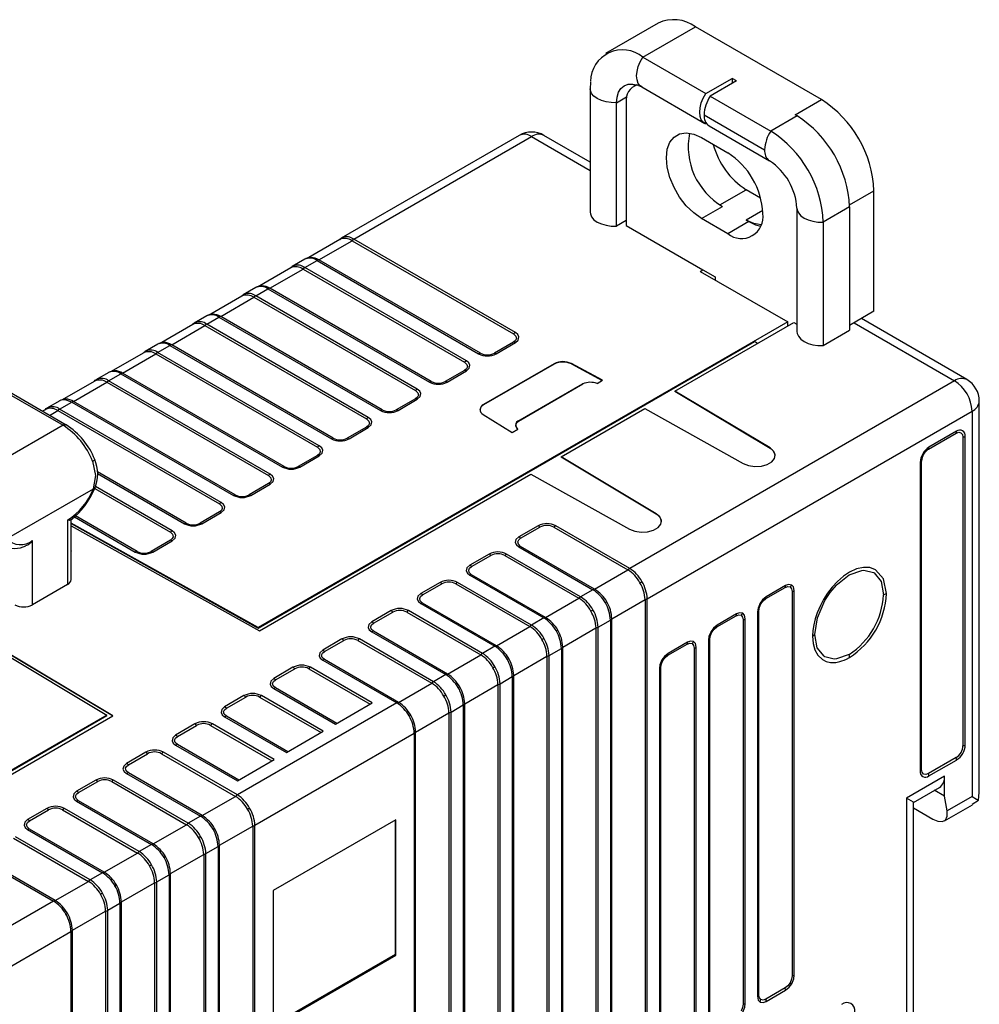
# Model space of a CAD drawing. Header units: millimetres. Extents: x 0 to 559, y 0 to 432.
# Tile 25 of 27: x 395 to 433, y 312 to 352. Entities that reach past the tile are written whole.
import ezdxf

# ---------------------------------------------------------------- set-up
doc = ezdxf.new("R2010")
doc.units = ezdxf.units.MM
doc.header["$LTSCALE"] = 2

msp = doc.modelspace()

# ---------------------------------------------------------------- linework, layer by layer
for p, q in [((420.344, 351.64), (418.223, 350.416)), ((419.723, 350.267), (421.844, 351.492)), ((426.935, 348.553), (421.844, 351.492)), ((419.723, 350.267), (422.268, 348.798)), ((422.268, 348.798), (423.329, 349.41)), ((423.506, 349.308), (423.329, 349.41)), ((423.329, 349.41), (423.329, 349.206)), ((417.614, 349.265), (417.598, 348.992)), ((417.598, 348.992), (417.598, 344.012)), ((419.455, 349.157), (419.341, 349.091)), ((419.678, 349.064), (422.224, 347.594)), ((423.506, 349.308), (422.445, 348.695)), ((418.662, 348.43), (419.071, 348.666)), ((422.445, 348.695), (424.888, 347.285)), ((425.875, 347.94), (426.935, 348.553)), ((418.662, 343.449), (418.662, 348.43)), ((419.051, 348.45), (419.051, 343.469)), ((422.198, 347.94), (424.641, 346.53)), ((425.949, 347.897), (424.888, 347.285)), ((425.949, 347.897), (425.875, 347.94)), ((422.268, 347.573), (422.295, 347.588)), ((422.4, 347.492), (424.843, 346.082)), ((414.733, 347.111), (407.545, 342.961)), ((408.056, 342.918), (415.233, 347.061)), ((415.233, 347.061), (417.598, 345.696)), ((417.598, 346.034), (415.733, 347.111)), ((422.092, 347.021), (423.152, 346.409)), ((422.838, 344.309), (423.895, 344.919)), ((424.477, 344.582), (423.895, 344.919)), ((428.069, 344.308), (429.057, 344.878)), ((429.057, 340.009), (429.057, 344.878)), ((422.092, 343.755), (422.94, 344.245)), ((425.945, 344.174), (425.945, 339.193)), ((428.07, 344.223), (427.009, 343.611)), ((428.07, 344.223), (428.07, 339.242)), ((424.563, 344.08), (423.895, 343.694)), ((419.051, 343.673), (418.662, 343.449)), ((419.051, 343.469), (422.145, 341.683)), ((423.152, 343.143), (422.092, 343.755)), ((424.001, 343.633), (423.152, 343.143)), ((423.895, 343.694), (424.001, 343.633)), ((427.009, 343.611), (427.009, 338.63)), ((407.551, 342.965), (407.604, 342.984)), ((407.497, 342.909), (406.15, 342.132)), ((406.642, 342.084), (407.984, 342.86)), ((407.507, 342.934), (407.471, 342.894)), ((407.508, 342.928), (407.551, 342.965)), ((407.984, 342.86), (414.507, 339.094)), ((414.579, 339.153), (408.056, 342.918)), ((405.527, 341.791), (405.491, 341.751)), ((405.528, 341.785), (405.571, 341.822)), ((406.081, 342.117), (405.565, 341.818)), ((405.571, 341.822), (405.624, 341.841)), ((406.076, 341.776), (406.57, 342.061)), ((406.332, 342.179), (406.124, 342.136)), ((406.57, 342.061), (413.093, 338.295)), ((413.165, 338.319), (406.642, 342.084)), ((405.517, 341.766), (404.171, 340.989)), ((404.662, 340.941), (406.005, 341.717)), ((406.005, 341.717), (412.528, 337.951)), ((412.599, 338.01), (406.076, 341.776)), ((422.038, 341.622), (422.145, 341.683)), ((422.038, 341.622), (425.574, 339.581)), ((422.145, 341.683), (422.64, 341.398)), ((422.64, 341.398), (422.64, 341.275)), ((404.352, 341.036), (404.144, 340.993)), ((403.537, 340.623), (402.191, 339.846)), ((403.547, 340.648), (403.511, 340.608)), ((403.548, 340.642), (403.591, 340.679)), ((404.101, 340.974), (403.585, 340.676)), ((403.591, 340.679), (403.644, 340.698)), ((404.096, 340.633), (404.59, 340.918)), ((410.619, 336.867), (404.096, 340.633)), ((404.59, 340.918), (411.113, 337.152)), ((411.185, 337.176), (404.662, 340.941)), ((402.682, 339.799), (404.025, 340.574)), ((404.025, 340.574), (410.548, 336.808)), ((402.122, 339.831), (401.605, 339.533)), ((402.372, 339.893), (402.164, 339.85)), ((409.205, 336.033), (402.682, 339.799)), ((429.057, 340.009), (428.07, 339.439)), ((401.557, 339.48), (400.211, 338.703)), ((400.702, 338.656), (402.045, 339.431)), ((401.567, 339.505), (401.532, 339.465)), ((401.568, 339.499), (401.611, 339.536)), ((401.611, 339.536), (401.664, 339.555)), ((402.045, 339.431), (408.568, 335.665)), ((402.116, 339.49), (402.61, 339.775)), ((408.639, 335.724), (402.116, 339.49)), ((402.61, 339.775), (409.133, 336.009)), ((425.574, 339.581), (404.2, 327.242)), ((421.02, 336.789), (425.822, 339.561)), ((425.574, 339.418), (425.574, 339.581)), ((425.822, 339.561), (425.945, 339.489)), ((428.253, 339.545), (432.309, 337.203)), ((432.809, 337.253), (428.546, 339.714)), ((427.009, 338.63), (428.07, 339.242)), ((400.142, 338.688), (399.625, 338.39)), ((400.136, 338.347), (400.63, 338.632)), ((400.392, 338.75), (400.184, 338.707)), ((400.63, 338.632), (407.153, 334.866)), ((407.225, 334.89), (400.702, 338.656)), ((404.2, 327.225), (424.231, 338.788)), ((414.507, 338.768), (413.729, 338.319)), ((413.8, 338.295), (414.579, 338.744)), ((424.357, 338.715), (424.231, 338.788)), ((399.577, 338.337), (398.231, 337.56)), ((398.722, 337.513), (400.065, 338.288)), ((399.587, 338.362), (399.551, 338.322)), ((399.588, 338.356), (399.631, 338.393)), ((399.631, 338.393), (399.684, 338.412)), ((400.065, 338.288), (406.588, 334.522)), ((406.659, 334.581), (400.136, 338.347)), ((392.075, 337.857), (396.317, 335.408)), ((396.442, 335.42), (392.2, 337.87)), ((416.146, 337.894), (413.294, 336.247)), ((416.146, 337.877), (413.294, 336.23)), ((416.146, 337.894), (416.146, 337.877)), ((418.098, 337.224), (416.841, 337.901)), ((416.841, 337.901), (416.841, 337.884)), ((416.841, 337.884), (418.082, 337.215)), ((398.162, 337.545), (397.645, 337.247)), ((398.157, 337.204), (398.65, 337.489)), ((398.412, 337.608), (398.204, 337.564)), ((398.65, 337.489), (405.173, 333.723)), ((405.245, 333.747), (398.722, 337.513)), ((412.527, 337.625), (411.749, 337.176)), ((411.82, 337.152), (412.599, 337.602)), ((397.597, 337.194), (396.251, 336.417)), ((396.742, 336.37), (398.085, 337.145)), ((397.607, 337.219), (397.571, 337.179)), ((397.608, 337.214), (397.651, 337.25)), ((397.651, 337.25), (397.704, 337.269)), ((398.085, 337.145), (404.608, 333.379)), ((404.68, 333.438), (398.157, 337.204)), ((414.678, 335.573), (417.284, 337.077)), ((414.699, 335.578), (417.306, 337.083)), ((417.284, 337.077), (417.306, 337.083)), ((417.876, 337.096), (418.098, 337.224)), ((432.309, 337.203), (419.193, 329.631)), ((424.859, 334.494), (421.02, 336.789)), ((421.02, 336.789), (421.02, 336.771)), ((424.859, 334.477), (421.02, 336.771)), ((396.182, 336.402), (395.665, 336.104)), ((396.229, 336.417), (396.176, 336.398)), ((396.177, 336.061), (396.67, 336.346)), ((396.432, 336.465), (396.224, 336.421)), ((396.67, 336.346), (403.194, 332.58)), ((403.265, 332.604), (396.742, 336.37)), ((410.547, 336.482), (409.769, 336.033)), ((409.841, 336.009), (410.619, 336.459)), ((413.294, 336.247), (413.294, 336.23)), ((433.309, 320.591), (433.309, 336.387)), ((395.618, 336.051), (395.484, 335.974)), ((395.627, 336.076), (395.591, 336.036)), ((395.671, 336.107), (395.724, 336.127)), ((395.77, 335.809), (396.105, 336.002)), ((396.105, 336.002), (402.628, 332.236)), ((402.7, 332.295), (396.177, 336.061)), ((413.281, 335.846), (414.453, 335.121)), ((416.424, 334.135), (419.804, 336.087)), ((419.804, 336.087), (423.779, 333.871)), ((419.9, 328.407), (433.016, 335.979)), ((433.016, 335.979), (433.016, 320.423)), ((414.699, 335.578), (414.678, 335.573)), ((396.317, 335.408), (392.428, 333.163)), ((408.568, 335.339), (407.789, 334.89)), ((407.861, 334.866), (408.639, 335.316)), ((414.453, 335.121), (414.675, 335.249)), ((431.258, 334.447), (432.372, 335.09)), ((432.389, 335.167), (431.275, 334.524)), ((432.65, 334.929), (432.65, 322.477)), ((432.742, 322.511), (432.742, 334.963)), ((424.859, 334.477), (424.859, 334.494)), ((406.588, 334.196), (405.809, 333.747)), ((405.881, 333.723), (406.659, 334.173)), ((420.262, 331.841), (416.424, 334.135)), ((416.424, 334.135), (416.424, 334.118)), ((420.262, 331.823), (416.424, 334.118)), ((430.922, 333.912), (430.922, 321.46)), ((430.98, 321.513), (430.98, 333.965)), ((401.285, 331.461), (397.706, 333.527)), ((397.713, 333.458), (401.214, 331.437)), ((404.608, 333.053), (403.829, 332.604)), ((404.249, 327.107), (415.208, 333.434)), ((415.208, 333.434), (419.183, 331.218)), ((394.035, 330.824), (397.54, 332.848)), ((397.594, 332.856), (397.594, 332.854)), ((397.596, 332.855), (400.648, 331.093)), ((400.72, 331.152), (397.621, 332.941)), ((403.901, 332.58), (404.679, 333.03)), ((402.628, 331.91), (401.849, 331.461)), ((401.921, 331.437), (402.699, 331.887)), ((396.494, 331.58), (396.494, 328.978)), ((396.641, 329.182), (396.641, 331.624)), ((404.2, 327.242), (396.641, 331.456)), ((396.776, 331.713), (399.234, 330.294)), ((399.305, 330.318), (396.823, 331.751)), ((420.262, 331.823), (420.262, 331.841)), ((396.641, 331.439), (404.2, 327.225)), ((396.641, 331.348), (404.249, 327.107)), ((415.498, 331.356), (414.72, 330.907)), ((414.791, 330.848), (415.57, 331.297)), ((416.134, 331.297), (419.121, 329.573)), ((419.193, 329.631), (416.205, 331.356)), ((395.08, 328.162), (395.08, 330.763)), ((400.648, 330.768), (399.869, 330.318)), ((399.941, 330.294), (400.72, 330.744)), ((396.641, 330.341), (396.653, 330.334)), ((396.641, 330.327), (396.653, 330.334)), ((396.653, 330.334), (396.641, 330.318)), ((414.719, 330.498), (417.707, 328.774)), ((417.778, 328.797), (414.791, 330.522)), ((413.518, 330.213), (412.74, 329.764)), ((412.811, 329.705), (413.59, 330.154)), ((414.154, 330.154), (417.141, 328.43)), ((417.213, 328.488), (414.226, 330.213)), ((388.412, 329.497), (398.087, 323.713)), ((417.778, 328.797), (419.121, 329.573)), ((398.321, 323.685), (388.712, 329.429)), ((398.306, 323.676), (388.712, 329.412)), ((411.538, 329.07), (410.76, 328.621)), ((415.233, 327.345), (412.246, 329.07)), ((412.739, 329.355), (415.727, 327.631)), ((415.799, 327.654), (412.811, 329.379)), ((396.494, 328.978), (395.08, 328.162)), ((410.831, 328.562), (411.61, 329.011)), ((412.174, 329.011), (415.162, 327.287)), ((417.707, 328.774), (417.213, 328.488)), ((424.692, 328.414), (425.471, 328.864)), ((425.486, 328.938), (424.707, 328.488)), ((425.753, 328.701), (425.753, 313.185)), ((425.84, 313.218), (425.84, 328.734)), ((415.799, 327.654), (417.141, 328.43)), ((418.47, 327.599), (419.813, 328.374)), ((419.813, 328.374), (419.813, 309.756)), ((419.9, 309.789), (419.9, 328.407)), ((409.558, 327.927), (408.78, 327.478)), ((413.253, 326.203), (410.266, 327.927)), ((410.76, 328.212), (413.747, 326.488)), ((413.819, 326.511), (410.831, 328.236)), ((424.354, 327.876), (424.354, 312.36)), ((424.41, 312.41), (424.41, 327.926)), ((408.851, 327.419), (409.63, 327.868)), ((410.194, 327.868), (413.182, 326.144)), ((415.727, 327.631), (415.233, 327.345)), ((417.92, 327.264), (418.414, 327.549)), ((418.414, 327.549), (418.414, 308.931)), ((418.47, 308.981), (418.47, 327.599)), ((422.712, 327.271), (423.491, 327.721)), ((423.506, 327.795), (422.727, 327.345)), ((423.773, 327.558), (423.773, 312.042)), ((423.86, 312.075), (423.86, 327.591)), ((404.2, 327.225), (404.2, 327.242)), ((411.839, 325.368), (408.851, 327.093)), ((413.819, 326.511), (415.162, 327.287)), ((416.491, 326.456), (417.833, 327.231)), ((417.833, 327.231), (417.833, 308.613)), ((417.92, 308.646), (417.92, 327.264)), ((407.578, 326.784), (406.8, 326.335)), ((406.872, 326.276), (407.65, 326.725)), ((408.214, 326.725), (411.202, 325.001)), ((411.273, 325.06), (408.286, 326.784)), ((408.78, 327.069), (411.767, 325.345)), ((422.374, 326.733), (422.374, 311.217)), ((422.43, 311.267), (422.43, 326.783)), ((413.747, 326.488), (413.253, 326.203)), ((415.94, 326.121), (416.434, 326.406)), ((416.434, 326.406), (416.434, 307.788)), ((416.491, 307.838), (416.491, 326.456)), ((420.732, 326.128), (421.511, 326.578)), ((421.527, 326.652), (420.747, 326.202)), ((421.793, 326.415), (421.793, 310.899)), ((421.88, 310.932), (421.88, 326.448)), ((406.8, 325.926), (409.787, 324.202)), ((409.859, 324.226), (406.871, 325.95)), ((411.839, 325.368), (413.182, 326.144)), ((414.511, 325.313), (415.854, 326.088)), ((415.854, 326.088), (415.854, 307.47)), ((415.94, 307.503), (415.94, 326.121)), ((405.599, 325.641), (404.82, 325.192)), ((404.892, 325.133), (405.67, 325.582)), ((406.234, 325.582), (408.712, 324.152)), ((408.798, 324.202), (406.306, 325.641)), ((420.394, 325.59), (420.394, 310.074)), ((420.45, 310.124), (420.45, 325.64)), ((411.767, 325.345), (411.273, 325.06)), ((413.96, 324.978), (414.454, 325.263)), ((414.454, 325.263), (414.454, 306.645)), ((414.511, 306.695), (414.511, 325.313)), ((404.82, 324.783), (407.312, 323.344)), ((407.369, 323.377), (404.891, 324.807)), ((409.859, 324.226), (411.202, 325.001)), ((412.531, 324.17), (413.874, 324.945)), ((413.874, 324.945), (413.874, 306.327)), ((413.96, 306.36), (413.96, 324.978)), ((403.619, 324.498), (402.84, 324.049)), ((402.912, 323.99), (403.69, 324.439)), ((404.254, 324.439), (406.732, 323.009)), ((406.819, 323.059), (404.326, 324.498)), ((409.787, 324.202), (403.354, 320.488)), ((407.312, 323.344), (408.798, 324.202)), ((411.98, 323.835), (412.474, 324.12)), ((412.474, 324.12), (412.474, 305.502)), ((412.531, 305.552), (412.531, 324.17)), ((398.087, 323.713), (383.388, 315.228)), ((384.327, 315.752), (398.087, 323.696)), ((389.907, 318.828), (398.321, 323.685)), ((398.087, 323.696), (398.087, 323.713)), ((402.84, 323.64), (405.333, 322.201)), ((405.389, 322.234), (402.912, 323.664)), ((410.551, 323.027), (411.894, 323.802)), ((411.894, 323.802), (411.894, 305.184)), ((411.98, 305.217), (411.98, 323.835)), ((401.639, 323.355), (400.86, 322.906)), ((400.932, 322.847), (401.71, 323.296)), ((402.275, 323.297), (404.752, 321.866)), ((404.839, 321.916), (402.346, 323.355)), ((404.061, 319.263), (410.494, 322.977)), ((405.333, 322.201), (406.819, 323.059)), ((410.494, 322.977), (410.494, 304.359)), ((410.551, 304.409), (410.551, 323.027)), ((400.86, 322.497), (403.353, 321.059)), ((403.409, 321.091), (400.932, 322.521)), ((399.659, 322.212), (398.88, 321.763)), ((398.952, 321.704), (399.73, 322.153)), ((400.295, 322.154), (403.282, 320.429)), ((403.354, 320.488), (400.366, 322.212)), ((403.353, 321.059), (404.839, 321.916)), ((432.372, 321.995), (431.258, 321.352)), ((431.275, 321.256), (432.389, 321.898)), ((398.88, 321.354), (401.868, 319.63)), ((401.939, 319.654), (398.952, 321.378)), ((431.906, 321.252), (430.365, 320.362)), ((431.906, 320.436), (431.906, 321.252)), ((397.644, 321.09), (396.864, 320.64)), ((396.936, 320.582), (397.715, 321.031)), ((398.279, 321.031), (401.302, 319.286)), ((401.374, 319.345), (398.35, 321.09)), ((430.652, 320.19), (431.699, 320.795)), ((401.939, 319.654), (403.282, 320.429)), ((430.365, 320.362), (430.365, 305.302)), ((431.906, 320.436), (431.492, 320.675)), ((432.013, 319.844), (431.906, 320.436)), ((433.016, 320.423), (432.013, 319.844)), ((433.275, 320.274), (433.306, 320.591)), ((395.664, 319.947), (394.884, 319.497)), ((399.394, 318.202), (396.37, 319.947)), ((396.864, 320.232), (399.888, 318.487)), ((399.959, 318.511), (396.936, 320.256)), ((430.658, 290.719), (430.658, 320.2)), ((430.658, 319.964), (431.439, 319.513)), ((431.899, 319.44), (433.029, 320.092)), ((433.015, 320.114), (433.275, 320.274)), ((394.956, 319.439), (395.735, 319.888)), ((396.299, 319.888), (399.322, 318.143)), ((401.868, 319.63), (401.374, 319.345)), ((399.959, 318.511), (401.302, 319.286)), ((402.631, 318.455), (403.974, 319.23)), ((403.974, 319.23), (403.974, 300.612)), ((404.061, 300.645), (404.061, 319.263)), ((409.752, 319.487), (404.803, 316.629)), ((409.737, 314.042), (409.737, 319.478)), ((409.752, 314.016), (409.752, 319.487)), ((394.319, 318.745), (397.342, 317)), ((397.414, 317.059), (394.39, 318.804)), ((394.884, 319.089), (397.908, 317.344)), ((397.979, 317.368), (394.956, 319.113)), ((399.888, 318.487), (399.394, 318.202)), ((402.081, 318.12), (402.575, 318.405)), ((402.575, 318.405), (402.575, 299.787)), ((402.631, 299.837), (402.631, 318.455)), ((392.904, 317.946), (395.928, 316.201)), ((396, 316.225), (392.976, 317.97)), ((397.979, 317.368), (399.322, 318.143)), ((400.651, 317.312), (401.994, 318.087)), ((401.994, 318.087), (401.994, 299.469)), ((402.081, 299.502), (402.081, 318.12)), ((397.908, 317.344), (397.414, 317.059)), ((400.101, 316.977), (400.595, 317.262)), ((400.595, 317.262), (400.595, 298.644)), ((400.651, 298.694), (400.651, 317.312)), ((396, 316.225), (397.342, 317)), ((398.671, 316.169), (400.014, 316.944)), ((400.014, 316.944), (400.014, 298.326)), ((400.101, 298.359), (400.101, 316.977)), ((404.803, 316.629), (404.803, 311.158)), ((395.928, 316.201), (388.815, 312.095)), ((398.121, 315.834), (398.615, 316.119)), ((398.615, 316.119), (398.615, 297.501)), ((398.671, 297.551), (398.671, 316.169)), ((396.692, 315.026), (398.034, 315.801)), ((398.034, 315.801), (398.034, 297.183)), ((398.121, 297.216), (398.121, 315.834)), ((389.522, 310.87), (396.635, 314.976)), ((396.635, 314.976), (396.635, 296.358)), ((396.692, 296.408), (396.692, 315.026)), ((409.737, 314.042), (404.803, 311.193)), ((404.803, 311.158), (409.752, 314.016)), ((409.752, 314.016), (409.737, 314.042)), ((425.471, 312.697), (424.692, 312.247)), ((424.707, 312.156), (425.486, 312.606))]:
    msp.add_line(p, q)
at = {"flags": 128}
for points in [[(419.678, 349.064), (419.618, 349.108), (419.54, 349.211), (419.492, 349.348), (419.475, 349.512), (419.492, 349.694), (419.54, 349.887), (419.618, 350.081), (419.723, 350.267)], [(418.662, 348.43), (418.449, 348.432), (418.242, 348.462), (418.051, 348.516), (417.884, 348.593), (417.751, 348.689), (417.657, 348.799), (417.606, 348.919), (417.598, 348.992)], [(418.662, 348.43), (418.682, 348.657), (418.743, 348.852), (418.841, 349.007), (418.973, 349.116), (419.133, 349.176), (419.317, 349.183), (419.516, 349.138), (419.54, 349.129)], [(419.55, 349.125), (419.553, 349.124), (419.678, 349.064)], [(422.268, 347.573), (422.164, 347.638), (422.086, 347.742), (422.037, 347.879), (422.021, 348.042), (422.037, 348.225), (422.086, 348.418), (422.164, 348.612), (422.268, 348.798)], [(422.092, 343.755), (421.777, 343.978), (421.478, 344.271), (421.21, 344.621), (420.986, 345.008), (420.817, 345.415), (420.713, 345.821), (420.677, 346.205), (420.713, 346.548), (420.817, 346.833), (420.986, 347.045), (421.21, 347.174), (421.478, 347.214), (421.777, 347.162), (422.092, 347.021)], [(425.945, 344.17), (425.953, 344.1), (426.004, 343.981), (426.098, 343.87), (426.232, 343.774), (426.398, 343.697), (426.589, 343.643), (426.796, 343.613), (427.009, 343.611)], [(417.598, 344.012), (417.606, 343.938), (417.657, 343.819), (417.751, 343.708), (417.884, 343.612), (418.051, 343.535), (418.242, 343.481), (418.449, 343.451), (418.662, 343.449)], [(424.499, 343.502), (424.209, 343.553), (423.895, 343.694)], [(424.001, 343.633), (424.277, 343.505), (424.482, 343.452)], [(407.49, 342.905), (407.518, 342.94), (407.551, 342.965)], [(405.51, 341.762), (405.538, 341.797), (405.571, 341.822)], [(403.53, 340.619), (403.558, 340.654), (403.591, 340.679)], [(401.55, 339.476), (401.578, 339.511), (401.611, 339.536)], [(414.507, 339.094), (414.601, 339.009), (414.622, 338.91), (414.586, 338.833), (414.507, 338.768)], [(414.579, 338.744), (414.695, 338.851), (414.723, 338.976), (414.678, 339.071), (414.579, 339.153)], [(425.945, 339.193), (425.953, 339.119), (426.004, 339), (426.098, 338.889), (426.232, 338.793), (426.398, 338.716), (426.589, 338.662), (426.796, 338.633), (427.009, 338.63)], [(399.57, 338.333), (399.598, 338.368), (399.631, 338.393)], [(412.528, 337.951), (412.621, 337.866), (412.643, 337.767), (412.606, 337.691), (412.527, 337.625)], [(412.599, 337.602), (412.716, 337.708), (412.743, 337.833), (412.698, 337.928), (412.599, 338.01)], [(397.59, 337.19), (397.618, 337.225), (397.651, 337.25)], [(417.4, 337.117), (417.376, 337.114), (417.284, 337.077)], [(410.548, 336.808), (410.641, 336.723), (410.663, 336.624), (410.626, 336.548), (410.547, 336.482)], [(410.619, 336.459), (410.736, 336.565), (410.763, 336.69), (410.718, 336.785), (410.619, 336.867)], [(396.67, 336.346), (396.408, 336.44), (396.285, 336.438), (396.229, 336.417)], [(395.61, 336.047), (395.638, 336.082), (395.671, 336.107)], [(408.568, 335.665), (408.661, 335.58), (408.683, 335.481), (408.646, 335.405), (408.568, 335.339)], [(408.639, 335.316), (408.756, 335.422), (408.783, 335.547), (408.738, 335.643), (408.639, 335.724)], [(414.678, 335.573), (414.623, 335.529), (414.59, 335.472), (414.583, 335.405), (414.667, 335.227)], [(414.675, 335.249), (414.616, 335.358), (414.607, 335.46), (414.638, 335.527), (414.699, 335.578)], [(432.372, 335.09), (432.478, 335.127), (432.569, 335.109), (432.629, 335.04), (432.65, 334.929)], [(406.588, 334.522), (406.681, 334.437), (406.703, 334.338), (406.666, 334.262), (406.588, 334.196)], [(406.659, 334.173), (406.776, 334.279), (406.804, 334.404), (406.758, 334.5), (406.659, 334.581)], [(423.779, 333.871), (423.996, 333.786), (424.25, 333.749), (424.511, 333.763), (424.749, 333.828), (424.934, 333.935), (425.046, 334.071), (425.07, 334.222), (425.006, 334.369), (424.859, 334.494)], [(397.512, 333.959), (397.544, 333.979), (397.568, 333.996), (397.585, 334.012), (397.593, 334.025), (397.594, 334.032)], [(397.54, 332.848), (397.635, 333.385), (397.512, 333.959)], [(404.679, 333.03), (404.796, 333.136), (404.824, 333.261), (404.778, 333.357), (404.68, 333.438)], [(404.608, 333.379), (404.701, 333.294), (404.723, 333.195), (404.687, 333.119), (404.608, 333.053)], [(397.594, 332.854), (397.593, 332.852), (397.583, 332.847), (397.565, 332.845), (397.54, 332.848)], [(402.699, 331.887), (402.816, 331.993), (402.844, 332.118), (402.798, 332.214), (402.7, 332.295)], [(402.628, 332.236), (402.721, 332.151), (402.743, 332.052), (402.707, 331.976), (402.628, 331.91)], [(396.62, 331.582), (396.619, 331.58), (396.574, 331.57), (396.494, 331.58)], [(419.183, 331.218), (419.4, 331.133), (419.654, 331.095), (419.915, 331.11), (420.152, 331.174), (420.338, 331.281), (420.449, 331.418), (420.474, 331.569), (420.409, 331.715), (420.262, 331.841)], [(400.648, 331.093), (400.741, 331.008), (400.763, 330.909), (400.727, 330.833), (400.648, 330.768)], [(400.72, 330.744), (400.836, 330.85), (400.864, 330.975), (400.818, 331.071), (400.72, 331.152)], [(414.72, 330.907), (414.603, 330.8), (414.575, 330.675), (414.621, 330.58), (414.719, 330.498)], [(414.791, 330.522), (414.698, 330.607), (414.676, 330.706), (414.712, 330.783), (414.791, 330.848)], [(412.74, 329.764), (412.623, 329.657), (412.595, 329.532), (412.641, 329.437), (412.739, 329.355)], [(412.811, 329.379), (412.718, 329.464), (412.696, 329.563), (412.732, 329.64), (412.811, 329.705)], [(429.556, 328.617), (429.443, 329.209), (429.12, 329.581), (428.894, 329.665), (428.637, 329.675), (428.357, 329.612), (428.067, 329.477), (427.824, 329.314), (427.588, 329.109), (427.37, 328.875), (427.184, 328.633), (427.017, 328.373), (426.893, 328.139), (426.762, 327.835), (426.682, 327.593), (426.624, 327.353), (426.588, 327.12), (426.577, 326.896)], [(426.664, 326.964), (426.77, 327.638), (427.07, 328.332), (427.29, 328.665), (427.541, 328.96), (427.545, 328.964), (427.577, 328.997), (428.051, 329.367), (428.562, 329.55), (428.65, 329.556), (429.033, 329.464), (429.036, 329.462), (429.062, 329.447), (429.341, 329.1), (429.439, 328.566)], [(419.605, 329.053), (419.649, 329.079), (419.688, 329.101)], [(425.471, 328.864), (425.579, 328.901), (425.671, 328.884)], [(425.736, 328.962), (425.606, 328.982), (425.486, 328.938)], [(425.671, 328.884), (425.732, 328.813), (425.753, 328.701)], [(425.84, 328.734), (425.806, 328.888), (425.736, 328.962)], [(410.76, 328.621), (410.643, 328.514), (410.615, 328.389), (410.661, 328.294), (410.76, 328.212)], [(410.831, 328.236), (410.738, 328.321), (410.716, 328.421), (410.753, 328.497), (410.831, 328.562)], [(418.212, 328.249), (418.245, 328.268), (418.273, 328.284)], [(424.707, 328.488), (424.557, 328.362), (424.457, 328.224)], [(424.493, 328.204), (424.584, 328.327), (424.692, 328.414)], [(417.625, 327.91), (417.67, 327.936), (417.708, 327.958)], [(424.457, 328.224), (424.375, 328.026), (424.354, 327.876)], [(424.41, 327.926), (424.432, 328.063), (424.493, 328.204)], [(424.493, 328.204), (424.49, 328.205), (424.487, 328.207), (424.483, 328.209), (424.479, 328.211), (424.474, 328.214), (424.469, 328.217), (424.463, 328.22), (424.457, 328.224)], [(408.78, 327.478), (408.663, 327.371), (408.636, 327.246), (408.681, 327.151), (408.78, 327.069)], [(423.491, 327.721), (423.599, 327.758), (423.691, 327.741)], [(423.756, 327.819), (423.626, 327.839), (423.506, 327.795)], [(423.691, 327.741), (423.752, 327.67), (423.773, 327.558)], [(423.86, 327.591), (423.826, 327.745), (423.756, 327.819)], [(408.851, 327.093), (408.758, 327.178), (408.736, 327.278), (408.773, 327.354), (408.851, 327.419)], [(416.232, 327.106), (416.265, 327.125), (416.293, 327.141)], [(422.477, 327.081), (422.395, 326.883), (422.374, 326.733)], [(422.727, 327.345), (422.577, 327.219), (422.477, 327.081)], [(422.513, 327.061), (422.51, 327.062), (422.507, 327.064), (422.503, 327.066), (422.499, 327.068), (422.495, 327.071), (422.489, 327.074), (422.484, 327.077), (422.477, 327.081)], [(422.513, 327.061), (422.604, 327.184), (422.712, 327.271)], [(415.645, 326.767), (415.69, 326.793), (415.728, 326.815)], [(421.776, 326.677), (421.646, 326.697), (421.527, 326.652)], [(422.43, 326.783), (422.452, 326.92), (422.513, 327.061)], [(426.577, 326.896), (426.601, 326.602), (426.672, 326.345), (426.789, 326.134), (426.975, 325.955), (427.131, 325.877), (427.307, 325.838), (427.409, 325.832), (427.51, 325.839), (427.674, 325.87), (427.756, 325.895), (427.849, 325.929), (427.953, 325.975), (428.067, 326.036)], [(428.051, 326.163), (427.541, 325.981), (427.453, 325.974), (427.07, 326.066), (427.067, 326.068), (427.041, 326.084), (426.761, 326.431), (426.664, 326.964)], [(406.8, 326.335), (406.683, 326.228), (406.656, 326.103), (406.701, 326.008), (406.8, 325.926)], [(421.511, 326.578), (421.619, 326.615), (421.711, 326.598)], [(421.711, 326.598), (421.772, 326.527), (421.793, 326.415)], [(421.88, 326.448), (421.846, 326.602), (421.776, 326.677)], [(406.871, 325.95), (406.778, 326.035), (406.756, 326.135), (406.793, 326.211), (406.872, 326.276)], [(414.253, 325.963), (414.285, 325.982), (414.313, 325.998)], [(420.497, 325.938), (420.415, 325.74), (420.394, 325.59)], [(420.45, 325.64), (420.472, 325.777), (420.533, 325.918)], [(420.747, 326.202), (420.597, 326.076), (420.497, 325.938)], [(420.533, 325.918), (420.53, 325.919), (420.527, 325.921), (420.524, 325.923), (420.519, 325.925), (420.515, 325.928), (420.509, 325.931), (420.504, 325.934), (420.497, 325.938)], [(420.533, 325.918), (420.624, 326.041), (420.732, 326.128)], [(413.666, 325.624), (413.71, 325.65), (413.748, 325.672)], [(404.82, 325.192), (404.703, 325.085), (404.676, 324.96), (404.721, 324.865), (404.82, 324.783)], [(404.891, 324.807), (404.798, 324.892), (404.777, 324.992), (404.813, 325.068), (404.892, 325.133)], [(412.273, 324.82), (412.306, 324.839), (412.333, 324.855)], [(411.686, 324.481), (411.73, 324.507), (411.768, 324.529)], [(402.84, 324.049), (402.724, 323.942), (402.696, 323.817), (402.741, 323.722), (402.84, 323.64)], [(402.912, 323.664), (402.818, 323.749), (402.797, 323.849), (402.833, 323.925), (402.912, 323.99)], [(410.293, 323.677), (410.326, 323.696), (410.354, 323.712)], [(400.86, 322.906), (400.744, 322.799), (400.716, 322.674), (400.762, 322.579), (400.86, 322.497)], [(400.932, 322.521), (400.839, 322.606), (400.817, 322.706), (400.853, 322.782), (400.932, 322.847)], [(398.88, 321.763), (398.764, 321.656), (398.736, 321.531), (398.782, 321.436), (398.88, 321.354)], [(398.952, 321.378), (398.859, 321.464), (398.837, 321.563), (398.873, 321.639), (398.952, 321.704)], [(431.258, 321.352), (431.152, 321.315), (431.062, 321.333), (431.001, 321.402), (430.98, 321.513)], [(396.864, 320.64), (396.748, 320.534), (396.72, 320.409), (396.766, 320.314), (396.864, 320.232)], [(396.936, 320.256), (396.843, 320.341), (396.821, 320.44), (396.857, 320.516), (396.936, 320.582)], [(430.647, 320.199), (430.653, 320.196), (430.555, 320.252), (430.365, 320.362)], [(433.016, 320.423), (433.191, 320.323), (433.275, 320.274)], [(403.766, 319.909), (403.81, 319.935), (403.848, 319.957)], [(431.439, 319.513), (431.628, 319.429), (431.803, 319.41), (431.938, 319.468), (432.018, 319.627), (432.013, 319.844)], [(394.884, 319.497), (394.768, 319.391), (394.74, 319.266), (394.786, 319.171), (394.884, 319.089)], [(394.956, 319.113), (394.863, 319.198), (394.841, 319.297), (394.877, 319.373), (394.956, 319.439)], [(402.373, 319.105), (402.406, 319.124), (402.434, 319.14)], [(401.786, 318.766), (401.83, 318.792), (401.868, 318.814)], [(400.393, 317.962), (400.426, 317.981), (400.454, 317.997)], [(399.806, 317.623), (399.851, 317.649), (399.889, 317.671)], [(398.413, 316.819), (398.446, 316.838), (398.474, 316.854)], [(397.826, 316.48), (397.871, 316.506), (397.909, 316.528)], [(396.433, 315.676), (396.466, 315.695), (396.494, 315.711)], [(425.753, 313.185), (425.732, 313.048), (425.671, 312.907)], [(425.736, 312.869), (425.819, 313.067), (425.84, 313.218)], [(425.671, 312.907), (425.579, 312.784), (425.471, 312.697)], [(425.486, 312.606), (425.637, 312.731), (425.736, 312.869)], [(425.671, 312.907), (425.68, 312.902), (425.689, 312.896), (425.698, 312.891), (425.707, 312.886), (425.715, 312.882), (425.722, 312.877), (425.73, 312.873), (425.736, 312.869)], [(424.493, 312.227), (424.432, 312.298), (424.41, 312.41)], [(423.773, 312.042), (423.752, 311.905), (423.691, 311.764)], [(423.756, 311.726), (423.839, 311.924), (423.86, 312.075)], [(424.354, 312.36), (424.387, 312.206), (424.457, 312.131)], [(424.457, 312.131), (424.587, 312.111), (424.707, 312.156)], [(424.692, 312.247), (424.584, 312.21), (424.493, 312.227)]]:
    msp.add_lwpolyline(points, dxfattribs=at)
for centre, radius, start, end in [((420.97, 350.312), 1.469, 53.4704, 115.2191), ((418.901, 349.275), 1.288, 50.3414, 179.5237), ((419.687, 348.535), 0.642, 107.8485, 187.6366), ((423.645, 347.884), 1.448, 145.9296, 177.7847), ((424.47, 344.68), 4.59, 2.4763, 57.5237), ((422.678, 347.888), 0.483, 173.7695, 234.9184), ((423.484, 344.025), 4.59, 2.4764, 57.5236), ((415.233, 346.245), 1, 60.0027, 119.9973), ((414.94, 346.653), 0.503, 54.3824, 114.3071), ((415.525, 346.653), 0.503, 65.6929, 125.6176), ((424.348, 346.656), 2.792, 168.7251, 239.706), ((426.088, 346.474), 1.448, 145.9296, 177.7847), ((422.423, 343.413), 4.59, 2.4764, 57.5236), ((425.579, 347.534), 3.111, 194.6878, 237.218), ((421.496, 343.82), 3.074, 2.6055, 57.3945), ((425.123, 346.478), 0.485, 173.8252, 234.3234), ((423.488, 344.027), 2.461, 3.4117, 56.5871), ((423.704, 343.82), 0.873, 230.7967, 9.214), ((407.773, 342.558), 0.459, 51.8297, 111.604), ((407.698, 342.46), 0.492, 54.4269, 115.1123), ((408.214, 342.653), 0.308, 120.7679, 138.0362), ((405.718, 341.317), 0.492, 54.4269, 115.1123), ((405.793, 341.415), 0.459, 51.8297, 111.604), ((406.28, 341.682), 0.477, 52.517, 115.3377), ((406.329, 341.615), 0.564, 56.3817, 90.1395), ((406.657, 341.917), 0.168, 95.4324, 121.4141), ((406.234, 341.51), 0.308, 120.7679, 138.0362), ((404.3, 340.539), 0.477, 52.517, 115.3377), ((404.349, 340.472), 0.564, 56.3817, 90.1395), ((403.739, 340.174), 0.492, 54.4269, 115.1123), ((403.813, 340.272), 0.459, 51.8297, 111.604), ((404.254, 340.368), 0.308, 120.7679, 138.0362), ((404.678, 340.774), 0.168, 95.4324, 121.4141), ((402.32, 339.396), 0.477, 52.517, 115.3377), ((402.369, 339.329), 0.564, 56.3817, 90.1395), ((402.698, 339.631), 0.168, 95.4324, 121.4141), ((401.759, 339.031), 0.492, 54.4269, 115.1123), ((401.833, 339.129), 0.459, 51.8297, 111.604), ((402.274, 339.225), 0.308, 120.7679, 138.0362), ((414.737, 338.888), 0.308, 120.7679, 138.0362), ((400.34, 338.253), 0.477, 52.517, 115.3377), ((400.39, 338.186), 0.564, 56.3834, 90.1376), ((400.718, 338.489), 0.168, 95.4324, 121.4141), ((414.491, 338.601), 0.168, 58.5859, 84.5676), ((399.779, 337.888), 0.492, 54.4269, 115.1123), ((399.853, 337.986), 0.459, 51.8297, 111.604), ((400.294, 338.082), 0.308, 120.7679, 138.0362), ((413.18, 338.152), 0.168, 95.4324, 121.4141), ((413.447, 338.979), 0.77, 242.6779, 297.3423), ((413.447, 338.865), 0.615, 242.6868, 297.3384), ((413.713, 338.152), 0.168, 58.5859, 84.5676), ((412.757, 337.745), 0.308, 120.7679, 138.0362), ((416.5, 337.208), 0.772, 63.854, 117.3007), ((416.5, 337.19), 0.772, 63.854, 117.3007), ((398.36, 337.11), 0.477, 52.517, 115.3377), ((398.41, 337.043), 0.564, 56.3817, 90.1395), ((398.738, 337.346), 0.168, 95.4324, 121.4141), ((412.512, 337.458), 0.168, 58.5859, 84.5676), ((397.799, 336.745), 0.492, 54.4269, 115.1123), ((397.873, 336.843), 0.459, 51.8297, 111.604), ((398.314, 336.939), 0.308, 120.7679, 138.0362), ((411.201, 337.009), 0.168, 95.4324, 121.4141), ((411.467, 337.836), 0.77, 242.6779, 297.3423), ((411.467, 337.722), 0.615, 242.6868, 297.3384), ((411.733, 337.009), 0.168, 58.5859, 84.5676), ((417.608, 336.372), 0.772, 69.7204, 113.0381), ((432.602, 336.794), 0.503, 65.6929, 125.6176), ((431.481, 335.909), 1.537, 2.6055, 57.3945), ((432.309, 336.387), 1, 0, 60.0027), ((410.777, 336.602), 0.308, 120.7679, 138.0362), ((396.43, 335.9), 0.564, 56.3817, 90.1395), ((396.758, 336.203), 0.168, 95.4324, 121.4141), ((410.532, 336.315), 0.168, 58.5859, 84.5676), ((413.401, 335.997), 0.256, 114.7178, 171.6575), ((413.369, 336.044), 0.216, 110.3318, 246.2044), ((432.809, 336.437), 0.503, 294.3747, 354.3052), ((395.819, 335.602), 0.492, 54.4269, 115.1123), ((395.893, 335.7), 0.459, 51.8297, 111.604), ((396.334, 335.796), 0.308, 120.7679, 138.0362), ((409.221, 335.866), 0.168, 95.4324, 121.4141), ((409.487, 336.693), 0.77, 242.6779, 297.3423), ((409.487, 336.579), 0.615, 242.6868, 297.3384), ((409.753, 335.866), 0.168, 58.5859, 84.5676), ((396.391, 335.306), 0.126, 65.7086, 125.6162), ((408.797, 335.459), 0.308, 120.7679, 138.0362), ((394.677, 332.839), 3.048, 21.5674, 57.4492), ((394.919, 332.986), 2.872, 21.3698, 57.9671), ((408.552, 335.172), 0.168, 58.5859, 84.5676), ((432.224, 335.163), 0.165, 333.8368, 1.5939), ((432.527, 334.998), 0.218, 350.786, 129.2033), ((407.241, 334.723), 0.168, 95.4324, 121.4141), ((407.507, 335.55), 0.77, 242.6779, 297.3423), ((407.507, 335.436), 0.615, 242.6868, 297.3384), ((407.773, 334.723), 0.168, 58.5859, 84.5676), ((432.59, 335.236), 0.312, 281.0964, 299.1569), ((406.817, 334.316), 0.308, 120.7679, 138.0362), ((424.716, 334.148), 0.358, 3.5321, 66.4419), ((431.689, 333.877), 0.768, 122.6055, 177.3945), ((431.584, 333.938), 0.605, 122.6055, 177.3945), ((431.111, 334.52), 0.165, 333.8368, 1.5939), ((396.212, 333.443), 1.502, 336.8985, 23.1015), ((406.572, 334.029), 0.168, 58.5859, 84.5676), ((430.843, 334.057), 0.165, 298.4028, 326.1621), ((404.837, 333.173), 0.308, 120.7679, 138.0362), ((405.261, 333.58), 0.168, 95.4324, 121.4141), ((405.527, 334.407), 0.77, 242.6779, 297.3423), ((405.527, 334.293), 0.615, 242.6868, 297.3384), ((405.793, 333.58), 0.168, 58.5859, 84.5676), ((404.592, 332.886), 0.168, 58.5859, 84.5676), ((395.059, 333.828), 2.667, 302.5508, 338.4326), ((394.805, 333.984), 3.009, 307.0833, 337.9299), ((402.857, 332.03), 0.308, 120.7679, 138.0362), ((403.281, 332.437), 0.168, 95.4324, 121.4141), ((403.547, 333.264), 0.77, 242.6779, 297.3423), ((403.547, 333.15), 0.615, 242.6868, 297.3384), ((403.813, 332.437), 0.168, 58.5859, 84.5676), ((402.612, 331.743), 0.168, 58.5859, 84.5676), ((401.301, 331.294), 0.168, 95.4324, 121.4141), ((401.567, 332.007), 0.615, 242.6868, 297.3384), ((401.834, 331.294), 0.168, 58.5859, 84.5676), ((420.119, 331.495), 0.358, 3.5321, 66.4419), ((400.878, 330.887), 0.308, 120.7679, 138.0362), ((401.567, 332.121), 0.77, 242.6779, 297.3423), ((415.852, 330.672), 0.77, 62.6779, 117.3423), ((415.34, 331.091), 0.308, 41.9638, 59.2321), ((415.852, 330.751), 0.615, 62.6868, 117.3384), ((416.363, 331.091), 0.308, 120.7679, 138.0362), ((394.591, 331.373), 0.781, 224.6014, 308.7412), ((394.65, 331.028), 0.505, 289.4585, 328.4145), ((400.632, 330.6), 0.168, 58.5859, 84.5676), ((414.562, 330.642), 0.308, 41.9638, 59.2321), ((394.384, 331.373), 0.933, 239.4525, 297.8208), ((399.321, 330.151), 0.168, 95.4324, 121.4141), ((399.587, 330.978), 0.77, 242.6779, 297.3423), ((399.587, 330.864), 0.615, 242.6868, 297.3384), ((399.854, 330.151), 0.168, 58.5859, 84.5676), ((413.872, 329.529), 0.77, 62.6779, 117.3423), ((414.807, 330.355), 0.168, 95.4324, 121.4141), ((413.36, 329.948), 0.308, 41.9638, 59.2321), ((413.872, 329.608), 0.615, 62.6868, 117.3384), ((414.383, 329.948), 0.308, 120.7679, 138.0362), ((412.582, 329.499), 0.308, 41.9638, 59.2321), ((419.351, 329.366), 0.308, 120.7679, 138.0362), ((418.406, 328.422), 1.355, 27.7728, 58.1479), ((418.426, 328.421), 1.433, 28.3069, 57.6321), ((396.39, 329.207), 0.251, 294.3747, 354.3052), ((411.892, 328.386), 0.77, 62.6779, 117.3423), ((411.38, 328.805), 0.308, 41.9638, 59.2321), ((411.892, 328.465), 0.615, 62.6868, 117.3384), ((412.403, 328.805), 0.308, 120.7679, 138.0362), ((412.827, 329.212), 0.168, 95.4324, 121.4141), ((418.468, 328.347), 1.433, 2.3696, 31.6926), ((417.794, 328.63), 0.168, 95.4324, 121.4141), ((416.894, 327.485), 1.524, 30.1006, 57.7585), ((416.985, 327.537), 1.489, 30.0926, 57.7891), ((418.465, 328.332), 1.349, 1.7827, 32.3072), ((425.319, 328.934), 0.168, 335.4395, 1.4164), ((425.477, 329.111), 0.298, 310.298, 330.1113), ((425.689, 329.003), 0.309, 281.9617, 299.2268), ((410.602, 328.356), 0.308, 41.9638, 59.2321), ((417.371, 328.223), 0.308, 120.7679, 138.0362), ((416.426, 327.279), 1.355, 27.7682, 58.1479), ((416.446, 327.278), 1.433, 28.3069, 57.6321), ((416.987, 327.543), 1.485, 2.1673, 29.9521), ((419.749, 328.676), 0.309, 281.9617, 299.2268), ((424.539, 328.484), 0.168, 335.4395, 1.4164), ((426.434, 328.699), 3.008, 302.5266, 357.4734), ((426.346, 328.75), 3.213, 302.3797, 357.6204), ((429.272, 329.117), 0.575, 286.8216, 299.5732), ((394.726, 328.844), 0.769, 242.6096, 297.3903), ((409.912, 327.243), 0.77, 62.6779, 117.3423), ((409.401, 327.662), 0.308, 41.9638, 59.2321), ((409.912, 327.322), 0.615, 62.6868, 117.3384), ((410.423, 327.662), 0.308, 120.7679, 138.0362), ((410.847, 328.069), 0.168, 95.4324, 121.4141), ((416.485, 327.189), 1.349, 1.7823, 32.3027), ((416.488, 327.204), 1.433, 2.3696, 31.6926), ((416.891, 327.489), 1.524, 2.2428, 29.8993), ((424.273, 328.023), 0.168, 298.5804, 324.5592), ((408.622, 327.213), 0.308, 41.9638, 59.2321), ((415.814, 327.487), 0.168, 95.4324, 121.4141), ((414.914, 326.342), 1.524, 30.1006, 57.7585), ((415.005, 326.394), 1.489, 30.0926, 57.7891), ((418.334, 327.696), 0.168, 298.5804, 324.5592), ((423.339, 327.791), 0.168, 335.4395, 1.4164), ((423.498, 327.968), 0.298, 310.298, 330.1113), ((423.709, 327.86), 0.309, 281.9617, 299.2268), ((408.867, 326.926), 0.168, 95.4324, 121.4141), ((415.391, 327.08), 0.308, 120.7679, 138.0362), ((414.447, 326.136), 1.355, 27.7682, 58.1479), ((414.466, 326.135), 1.433, 28.3069, 57.6321), ((414.911, 326.346), 1.524, 2.2428, 29.8993), ((415.007, 326.4), 1.485, 2.1673, 29.9521), ((417.77, 327.533), 0.309, 281.9617, 299.2268), ((422.559, 327.341), 0.168, 335.4395, 1.4164), ((407.932, 326.1), 0.77, 62.6779, 117.3423), ((407.421, 326.519), 0.308, 41.9638, 59.2321), ((407.932, 326.179), 0.615, 62.6868, 117.3384), ((408.444, 326.519), 0.308, 120.7679, 138.0362), ((414.505, 326.046), 1.349, 1.7823, 32.3027), ((414.508, 326.061), 1.433, 2.3696, 31.6926), ((422.294, 326.88), 0.168, 298.5804, 324.5592), ((426.394, 327.221), 0.372, 299.342, 316.3991), ((406.642, 326.07), 0.308, 41.9638, 59.2321), ((413.835, 326.344), 0.168, 95.4324, 121.4141), ((412.934, 325.199), 1.524, 30.1006, 57.7585), ((413.025, 325.251), 1.489, 30.0926, 57.7891), ((416.354, 326.553), 0.168, 298.5804, 324.5592), ((421.359, 326.648), 0.168, 335.4395, 1.4164), ((421.518, 326.825), 0.298, 310.298, 330.1113), ((421.729, 326.717), 0.309, 281.9617, 299.2268), ((406.887, 325.783), 0.168, 95.4324, 121.4141), ((413.411, 325.937), 0.308, 120.7679, 138.0362), ((412.467, 324.993), 1.355, 27.7682, 58.1479), ((412.486, 324.992), 1.433, 28.3069, 57.6321), ((412.931, 325.203), 1.524, 2.2428, 29.8993), ((413.027, 325.257), 1.485, 2.1673, 29.9521), ((415.79, 326.39), 0.309, 281.9617, 299.2268), ((420.579, 326.198), 0.168, 335.4395, 1.4164), ((427.491, 326.032), 0.575, 0.424, 13.1761), ((405.952, 324.957), 0.77, 62.6779, 117.3423), ((405.441, 325.376), 0.308, 41.9638, 59.2321), ((405.952, 325.036), 0.615, 62.6868, 117.3384), ((406.464, 325.376), 0.308, 120.7679, 138.0362), ((412.525, 324.903), 1.349, 1.7823, 32.3027), ((412.528, 324.919), 1.433, 2.3696, 31.6926), ((420.314, 325.737), 0.168, 298.5804, 324.5592), ((404.662, 324.927), 0.308, 41.9638, 59.2321), ((411.855, 325.201), 0.168, 95.4324, 121.4141), ((410.954, 324.056), 1.524, 30.1006, 57.7585), ((411.045, 324.108), 1.489, 30.0926, 57.7891), ((414.374, 325.41), 0.168, 298.5804, 324.5592), ((404.907, 324.64), 0.168, 95.4324, 121.4141), ((411.431, 324.795), 0.308, 120.7679, 138.0362), ((410.487, 323.85), 1.355, 27.7682, 58.1479), ((410.506, 323.849), 1.433, 28.3069, 57.6321), ((410.951, 324.06), 1.524, 2.2428, 29.8993), ((411.047, 324.114), 1.485, 2.1673, 29.9521), ((413.81, 325.247), 0.309, 281.9617, 299.2268), ((403.972, 323.814), 0.77, 62.6779, 117.3423), ((403.461, 324.233), 0.308, 41.9638, 59.2321), ((403.972, 323.893), 0.615, 62.6868, 117.3384), ((404.484, 324.233), 0.308, 120.7679, 138.0362), ((410.545, 323.76), 1.349, 1.7823, 32.3027), ((410.548, 323.776), 1.433, 2.3696, 31.6926), ((402.682, 323.784), 0.308, 41.9638, 59.2321), ((409.875, 324.059), 0.168, 95.4324, 121.4141), ((408.974, 322.913), 1.524, 30.1006, 57.7585), ((409.065, 322.965), 1.489, 30.0926, 57.7891), ((412.394, 324.267), 0.168, 298.5804, 324.5592), ((402.927, 323.497), 0.168, 95.4324, 121.4141), ((408.971, 322.917), 1.524, 2.2428, 29.8993), ((409.067, 322.971), 1.485, 2.1673, 29.9521), ((411.83, 324.104), 0.309, 281.9617, 299.2268), ((401.993, 322.671), 0.77, 62.6779, 117.3423), ((401.481, 323.09), 0.308, 41.9638, 59.2321), ((401.993, 322.751), 0.615, 62.6868, 117.3384), ((402.504, 323.09), 0.308, 120.7679, 138.0362), ((400.703, 322.641), 0.308, 41.9638, 59.2321), ((410.414, 323.124), 0.168, 298.5804, 324.5592), ((400.948, 322.354), 0.168, 95.4324, 121.4141), ((432.046, 322.504), 0.605, 302.6055, 357.3945), ((431.975, 322.546), 0.768, 302.6055, 357.3945), ((432.59, 322.783), 0.312, 281.0964, 299.1569), ((400.013, 321.528), 0.77, 62.6779, 117.3423), ((399.501, 321.947), 0.308, 41.9638, 59.2321), ((400.013, 321.608), 0.615, 62.6868, 117.3384), ((400.524, 321.947), 0.308, 120.7679, 138.0362), ((432.076, 321.894), 0.312, 0.8402, 18.9018), ((398.723, 321.498), 0.308, 41.9638, 59.2321), ((397.997, 320.407), 0.769, 62.6591, 117.3409), ((398.968, 321.211), 0.168, 95.4324, 121.4141), ((431.137, 321.425), 0.218, 170.786, 309.2033), ((430.843, 321.605), 0.165, 298.4028, 326.1621), ((430.963, 321.251), 0.312, 0.8402, 18.9018), ((431.43, 321.192), 0.48, 304.0564, 7.2558), ((397.486, 320.825), 0.308, 41.9638, 59.2321), ((397.997, 320.486), 0.614, 62.6658, 117.3342), ((398.508, 320.825), 0.308, 120.7679, 138.0362), ((396.706, 320.375), 0.308, 41.9638, 59.2321), ((403.512, 320.223), 0.308, 120.7679, 138.0362), ((402.567, 319.278), 1.355, 27.7682, 58.1479), ((402.586, 319.277), 1.433, 28.3069, 57.6321), ((396.017, 319.264), 0.769, 62.6591, 117.3409), ((395.506, 319.682), 0.308, 41.9638, 59.2321), ((396.017, 319.343), 0.614, 62.6658, 117.3342), ((396.528, 319.682), 0.308, 120.7679, 138.0362), ((396.952, 320.089), 0.168, 95.4324, 121.4141), ((402.629, 319.204), 1.433, 2.3696, 31.6926), ((401.955, 319.487), 0.168, 95.4324, 121.4141), ((401.055, 318.341), 1.524, 30.1006, 57.7585), ((401.145, 318.394), 1.489, 30.0926, 57.7891), ((402.626, 319.188), 1.349, 1.7823, 32.3027), ((394.726, 319.232), 0.308, 41.9638, 59.2321), ((401.532, 319.08), 0.308, 120.7679, 138.0362), ((400.587, 318.135), 1.355, 27.7682, 58.1479), ((400.607, 318.134), 1.433, 28.3069, 57.6321), ((401.148, 318.399), 1.485, 2.1673, 29.9521), ((403.91, 319.532), 0.309, 281.9617, 299.2268), ((394.972, 318.946), 0.168, 95.4324, 121.4141), ((400.646, 318.045), 1.349, 1.7823, 32.3027), ((400.649, 318.061), 1.433, 2.3696, 31.6926), ((401.052, 318.345), 1.524, 2.2428, 29.8993), ((399.975, 318.344), 0.168, 95.4324, 121.4141), ((399.075, 317.198), 1.524, 30.1006, 57.7585), ((399.165, 317.251), 1.489, 30.0926, 57.7891), ((402.495, 318.552), 0.168, 298.5804, 324.5592), ((399.552, 317.937), 0.308, 120.7679, 138.0362), ((398.607, 316.992), 1.355, 27.7682, 58.1479), ((398.627, 316.991), 1.433, 28.3069, 57.6321), ((399.072, 317.202), 1.524, 2.2428, 29.8993), ((399.168, 317.256), 1.485, 2.1673, 29.9521), ((401.93, 318.389), 0.309, 281.9617, 299.2268), ((398.666, 316.902), 1.349, 1.7823, 32.3027), ((398.669, 316.918), 1.433, 2.3696, 31.6926), ((397.995, 317.201), 0.168, 95.4324, 121.4141), ((397.095, 316.055), 1.524, 30.1006, 57.7585), ((397.186, 316.108), 1.489, 30.0926, 57.7891), ((400.515, 317.409), 0.168, 298.5804, 324.5592), ((397.572, 316.794), 0.308, 120.7679, 138.0362), ((396.627, 315.849), 1.355, 27.7682, 58.1479), ((396.647, 315.848), 1.433, 28.3069, 57.6321), ((397.092, 316.059), 1.524, 2.2428, 29.8993), ((397.188, 316.113), 1.485, 2.1673, 29.9521), ((399.95, 317.246), 0.309, 281.9617, 299.2268), ((396.686, 315.759), 1.349, 1.7823, 32.3027), ((396.689, 315.775), 1.433, 2.3696, 31.6926), ((396.015, 316.058), 0.168, 95.4324, 121.4141), ((395.115, 314.912), 1.524, 30.1006, 57.7585), ((395.206, 314.965), 1.489, 30.0926, 57.7891), ((398.535, 316.266), 0.168, 298.5804, 324.5592), ((395.112, 314.916), 1.524, 2.2428, 29.8993), ((395.208, 314.97), 1.485, 2.1673, 29.9521), ((397.971, 316.103), 0.309, 281.9617, 299.2268), ((396.555, 315.123), 0.168, 298.5804, 324.5592), ((425.689, 313.487), 0.309, 281.9617, 299.2268), ((424.273, 312.507), 0.168, 298.5804, 324.5592), ((425.178, 312.601), 0.309, 0.7703, 18.0365), ((423.709, 312.344), 0.309, 281.9617, 299.2268), ((424.199, 312.281), 0.298, 329.8886, 349.7025), ((424.399, 312.152), 0.309, 0.7703, 18.0365), ((427.955, 311.78), 0.328, 350.786, 129.2033)]:
    msp.add_arc(centre, radius, start, end)

doc.saveas('drawing.dxf')
